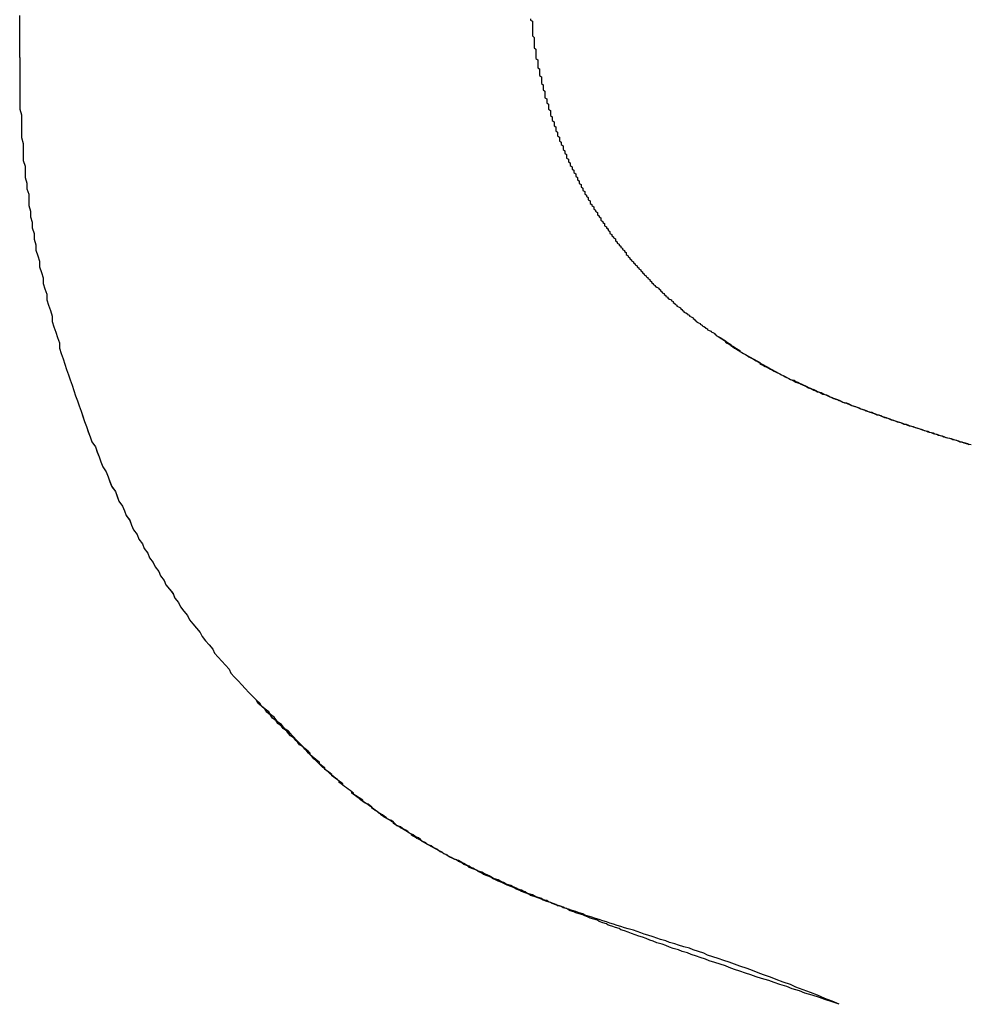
# Model space of a CAD drawing. Extents: x 1107 to 4046, y 937 to 3355.
# Tile 31 of 256: x 1423.542 to 1424.067, y 1750.286 to 1750.831. Entities that reach past the tile are written whole.
import ezdxf

# ---------------------------------------------------------------- set-up
doc = ezdxf.new("R2010")
doc.units = 0
doc.layers.add('KF_VIDA_L___C_RIGHT', color=7, linetype='CONTINUOUS')

# ---------------------------------------------------------------- blocks, each defined once
blk = doc.blocks.new('KF_VIDA_L___C_RIGHT')
at = {"layer": 'KF_VIDA_L___C_RIGHT'}
for points in [[(-163.168, 61.5973, 0), (-163.168, 61.6006, 0), (-163.168, 61.604, 0), (-163.168, 61.6073, 0), (-163.168, 61.6107, 0), (-163.168, 61.614, 0), (-163.168, 61.6173, 0), (-163.168, 61.6206, 0)], [(-163.168, 61.5973, 0), (-163.168, 61.6006, 0), (-163.168, 61.6039, 0), (-163.168, 61.6071, 0), (-163.168, 61.6104, 0), (-163.168, 61.6137, 0), (-163.168, 61.617, 0), (-163.168, 61.6203, 0)], [(-162.885, 61.6187, 0), (-162.885, 61.618, 0), (-162.884, 61.6173, 0), (-162.884, 61.6165, 0), (-162.884, 61.6158, 0), (-162.884, 61.615, 0), (-162.884, 61.6143, 0), (-162.884, 61.6136, 0), (-162.884, 61.6128, 0), (-162.884, 61.6121, 0), (-162.884, 61.6114, 0), (-162.884, 61.6106, 0), (-162.884, 61.6099, 0), (-162.884, 61.6092, 0), (-162.883, 61.6084, 0), (-162.883, 61.6077, 0), (-162.883, 61.607, 0), (-162.883, 61.6062, 0), (-162.883, 61.6055, 0), (-162.883, 61.6048, 0), (-162.883, 61.604, 0), (-162.883, 61.6033, 0), (-162.883, 61.6026, 0), (-162.882, 61.6018, 0), (-162.882, 61.6011, 0), (-162.882, 61.6004, 0), (-162.882, 61.5996, 0), (-162.882, 61.5989, 0), (-162.882, 61.5982, 0), (-162.882, 61.5974, 0), (-162.882, 61.5967, 0), (-162.881, 61.596, 0), (-162.881, 61.5952, 0), (-162.881, 61.5945, 0), (-162.881, 61.5938, 0), (-162.881, 61.5931, 0), (-162.881, 61.5923, 0), (-162.881, 61.5916, 0), (-162.88, 61.5909, 0), (-162.88, 61.5902, 0), (-162.88, 61.5894, 0), (-162.88, 61.5887, 0), (-162.88, 61.588, 0), (-162.88, 61.5873, 0), (-162.879, 61.5865, 0), (-162.879, 61.5858, 0), (-162.879, 61.5851, 0), (-162.879, 61.5844, 0), (-162.879, 61.5836, 0), (-162.879, 61.5829, 0), (-162.878, 61.5822, 0), (-162.878, 61.5815, 0), (-162.878, 61.5808, 0), (-162.878, 61.58, 0), (-162.878, 61.5793, 0), (-162.877, 61.5786, 0), (-162.877, 61.5779, 0), (-162.877, 61.5772, 0), (-162.877, 61.5764, 0), (-162.877, 61.5757, 0), (-162.877, 61.575, 0), (-162.876, 61.5743, 0), (-162.876, 61.5736, 0), (-162.876, 61.5729, 0), (-162.876, 61.5722, 0), (-162.875, 61.5715, 0), (-162.875, 61.5707, 0), (-162.875, 61.57, 0), (-162.875, 61.5693, 0), (-162.875, 61.5686, 0), (-162.874, 61.5679, 0), (-162.874, 61.5672, 0), (-162.874, 61.5665, 0), (-162.874, 61.5658, 0), (-162.874, 61.5651, 0), (-162.873, 61.5644, 0), (-162.873, 61.5637, 0), (-162.873, 61.563, 0), (-162.873, 61.5623, 0), (-162.872, 61.5616, 0), (-162.872, 61.5609, 0), (-162.872, 61.5602, 0), (-162.872, 61.5595, 0), (-162.871, 61.5588, 0), (-162.871, 61.5581, 0), (-162.871, 61.5574, 0), (-162.871, 61.5567, 0), (-162.87, 61.556, 0), (-162.87, 61.5553, 0), (-162.87, 61.5546, 0), (-162.87, 61.5539, 0), (-162.869, 61.5532, 0), (-162.869, 61.5525, 0), (-162.869, 61.5518, 0), (-162.869, 61.5511, 0), (-162.868, 61.5504, 0), (-162.868, 61.5498, 0), (-162.868, 61.5491, 0), (-162.867, 61.5484, 0), (-162.867, 61.5477, 0), (-162.867, 61.547, 0), (-162.867, 61.5463, 0), (-162.866, 61.5456, 0), (-162.866, 61.545, 0), (-162.866, 61.5443, 0), (-162.865, 61.5436, 0), (-162.865, 61.5429, 0), (-162.865, 61.5422, 0), (-162.865, 61.5416, 0), (-162.864, 61.5409, 0), (-162.864, 61.5402, 0), (-162.864, 61.5395, 0), (-162.863, 61.5389, 0), (-162.863, 61.5382, 0), (-162.863, 61.5375, 0), (-162.862, 61.5368, 0), (-162.862, 61.5362, 0), (-162.862, 61.5355, 0), (-162.861, 61.5348, 0), (-162.861, 61.5342, 0), (-162.861, 61.5335, 0), (-162.86, 61.5328, 0), (-162.86, 61.5322, 0), (-162.86, 61.5315, 0), (-162.859, 61.5308, 0), (-162.859, 61.5302, 0), (-162.859, 61.5295, 0), (-162.858, 61.5289, 0), (-162.858, 61.5282, 0), (-162.858, 61.5275, 0), (-162.857, 61.5269, 0), (-162.857, 61.5262, 0), (-162.857, 61.5256, 0), (-162.856, 61.5249, 0), (-162.856, 61.5243, 0), (-162.856, 61.5236, 0), (-162.855, 61.523, 0), (-162.855, 61.5223, 0), (-162.855, 61.5217, 0), (-162.854, 61.521, 0), (-162.854, 61.5204, 0), (-162.853, 61.5197, 0), (-162.853, 61.5191, 0), (-162.853, 61.5185, 0), (-162.852, 61.5178, 0), (-162.852, 61.5172, 0), (-162.852, 61.5165, 0), (-162.851, 61.5159, 0), (-162.851, 61.5153, 0), (-162.85, 61.5146, 0), (-162.85, 61.514, 0), (-162.85, 61.5134, 0), (-162.849, 61.5127, 0), (-162.849, 61.5121, 0), (-162.848, 61.5115, 0), (-162.848, 61.5109, 0), (-162.848, 61.5102, 0), (-162.847, 61.5096, 0), (-162.847, 61.509, 0), (-162.846, 61.5084, 0), (-162.846, 61.5078, 0), (-162.846, 61.5071, 0), (-162.845, 61.5065, 0), (-162.845, 61.5059, 0), (-162.844, 61.5053, 0), (-162.844, 61.5047, 0), (-162.844, 61.5041, 0), (-162.843, 61.5035, 0), (-162.843, 61.5029, 0), (-162.842, 61.5022, 0), (-162.842, 61.5016, 0), (-162.841, 61.501, 0), (-162.841, 61.5004, 0), (-162.841, 61.4998, 0), (-162.84, 61.4992, 0), (-162.84, 61.4986, 0), (-162.839, 61.498, 0), (-162.839, 61.4974, 0), (-162.838, 61.4968, 0), (-162.838, 61.4963, 0), (-162.838, 61.4957, 0), (-162.837, 61.4951, 0), (-162.837, 61.4945, 0), (-162.836, 61.4939, 0), (-162.836, 61.4933, 0), (-162.835, 61.4927, 0), (-162.835, 61.4921, 0), (-162.834, 61.4916, 0), (-162.834, 61.491, 0), (-162.833, 61.4904, 0), (-162.833, 61.4898, 0), (-162.832, 61.4893, 0), (-162.832, 61.4887, 0), (-162.832, 61.4881, 0), (-162.831, 61.4875, 0), (-162.831, 61.487, 0), (-162.83, 61.4864, 0), (-162.83, 61.4858, 0), (-162.829, 61.4853, 0), (-162.829, 61.4847, 0), (-162.828, 61.4841, 0), (-162.828, 61.4836, 0), (-162.827, 61.483, 0), (-162.827, 61.4825, 0), (-162.826, 61.4819, 0), (-162.826, 61.4814, 0), (-162.825, 61.4808, 0), (-162.825, 61.4802, 0), (-162.824, 61.4797, 0), (-162.824, 61.4791, 0), (-162.823, 61.4786, 0), (-162.823, 61.4781, 0), (-162.822, 61.4775, 0), (-162.822, 61.477, 0), (-162.821, 61.4764, 0), (-162.821, 61.4759, 0), (-162.82, 61.4754, 0), (-162.82, 61.4748, 0), (-162.819, 61.4743, 0), (-162.819, 61.4738, 0), (-162.818, 61.4732, 0), (-162.818, 61.4727, 0), (-162.817, 61.4722, 0), (-162.817, 61.4717, 0), (-162.816, 61.4711, 0), (-162.816, 61.4706, 0), (-162.815, 61.4701, 0), (-162.814, 61.4696, 0), (-162.814, 61.4691, 0), (-162.813, 61.4686, 0), (-162.813, 61.468, 0), (-162.812, 61.4675, 0), (-162.812, 61.467, 0), (-162.811, 61.4665, 0), (-162.811, 61.466, 0), (-162.81, 61.4655, 0), (-162.81, 61.465, 0), (-162.809, 61.4645, 0), (-162.809, 61.464, 0), (-162.808, 61.4635, 0), (-162.807, 61.463, 0), (-162.807, 61.4626, 0), (-162.806, 61.4621, 0), (-162.806, 61.4616, 0), (-162.805, 61.4611, 0), (-162.805, 61.4606, 0), (-162.804, 61.4601, 0), (-162.804, 61.4596, 0), (-162.803, 61.4592, 0), (-162.802, 61.4587, 0), (-162.802, 61.4582, 0), (-162.801, 61.4577, 0), (-162.801, 61.4573, 0), (-162.8, 61.4568, 0), (-162.8, 61.4563, 0), (-162.799, 61.4559, 0), (-162.798, 61.4554, 0), (-162.798, 61.4549, 0), (-162.797, 61.4545, 0), (-162.797, 61.454, 0), (-162.796, 61.4536, 0), (-162.795, 61.4531, 0), (-162.795, 61.4527, 0), (-162.794, 61.4522, 0), (-162.794, 61.4518, 0), (-162.793, 61.4513, 0), (-162.793, 61.4509, 0), (-162.792, 61.4504, 0), (-162.791, 61.45, 0), (-162.791, 61.4496, 0), (-162.79, 61.4491, 0), (-162.79, 61.4487, 0), (-162.789, 61.4483, 0), (-162.788, 61.4478, 0), (-162.788, 61.4474, 0), (-162.787, 61.447, 0), (-162.787, 61.4465, 0), (-162.786, 61.4461, 0), (-162.785, 61.4457, 0), (-162.785, 61.4453, 0), (-162.784, 61.4449, 0), (-162.783, 61.4445, 0), (-162.783, 61.444, 0), (-162.782, 61.4436, 0), (-162.782, 61.4432, 0), (-162.781, 61.4428, 0)], [(-162.885, 61.6187, 0), (-162.885, 61.618, 0), (-162.884, 61.6173, 0), (-162.884, 61.6165, 0), (-162.884, 61.6158, 0), (-162.884, 61.615, 0), (-162.884, 61.6143, 0), (-162.884, 61.6136, 0), (-162.884, 61.6128, 0), (-162.884, 61.6121, 0), (-162.884, 61.6114, 0), (-162.884, 61.6106, 0), (-162.884, 61.6099, 0), (-162.884, 61.6092, 0), (-162.883, 61.6084, 0), (-162.883, 61.6077, 0), (-162.883, 61.607, 0), (-162.883, 61.6062, 0), (-162.883, 61.6055, 0), (-162.883, 61.6048, 0), (-162.883, 61.604, 0), (-162.883, 61.6033, 0), (-162.883, 61.6026, 0), (-162.882, 61.6018, 0), (-162.882, 61.6011, 0), (-162.882, 61.6004, 0), (-162.882, 61.5996, 0), (-162.882, 61.5989, 0), (-162.882, 61.5982, 0), (-162.882, 61.5974, 0), (-162.882, 61.5967, 0), (-162.881, 61.596, 0), (-162.881, 61.5952, 0), (-162.881, 61.5945, 0), (-162.881, 61.5938, 0), (-162.881, 61.5931, 0), (-162.881, 61.5923, 0), (-162.881, 61.5916, 0), (-162.88, 61.5909, 0), (-162.88, 61.5902, 0), (-162.88, 61.5894, 0), (-162.88, 61.5887, 0), (-162.88, 61.588, 0), (-162.88, 61.5873, 0), (-162.879, 61.5865, 0), (-162.879, 61.5858, 0), (-162.879, 61.5851, 0), (-162.879, 61.5844, 0), (-162.879, 61.5836, 0), (-162.879, 61.5829, 0), (-162.878, 61.5822, 0), (-162.878, 61.5815, 0), (-162.878, 61.5808, 0), (-162.878, 61.58, 0), (-162.878, 61.5793, 0), (-162.877, 61.5786, 0), (-162.877, 61.5779, 0), (-162.877, 61.5772, 0), (-162.877, 61.5765, 0), (-162.877, 61.5757, 0), (-162.877, 61.575, 0), (-162.876, 61.5743, 0), (-162.876, 61.5736, 0), (-162.876, 61.5729, 0), (-162.876, 61.5722, 0), (-162.875, 61.5715, 0), (-162.875, 61.5707, 0), (-162.875, 61.57, 0), (-162.875, 61.5693, 0), (-162.875, 61.5686, 0), (-162.874, 61.5679, 0), (-162.874, 61.5672, 0), (-162.874, 61.5665, 0), (-162.874, 61.5658, 0), (-162.874, 61.5651, 0), (-162.873, 61.5644, 0), (-162.873, 61.5637, 0), (-162.873, 61.563, 0), (-162.873, 61.5623, 0), (-162.872, 61.5616, 0), (-162.872, 61.5609, 0), (-162.872, 61.5602, 0), (-162.872, 61.5595, 0), (-162.871, 61.5588, 0), (-162.871, 61.5581, 0), (-162.871, 61.5574, 0), (-162.871, 61.5567, 0), (-162.87, 61.556, 0), (-162.87, 61.5553, 0), (-162.87, 61.5546, 0), (-162.87, 61.5539, 0), (-162.869, 61.5532, 0), (-162.869, 61.5525, 0), (-162.869, 61.5518, 0), (-162.869, 61.5511, 0), (-162.868, 61.5504, 0), (-162.868, 61.5498, 0), (-162.868, 61.5491, 0), (-162.867, 61.5484, 0), (-162.867, 61.5477, 0), (-162.867, 61.547, 0), (-162.867, 61.5463, 0), (-162.866, 61.5456, 0), (-162.866, 61.545, 0), (-162.866, 61.5443, 0), (-162.865, 61.5436, 0), (-162.865, 61.5429, 0), (-162.865, 61.5422, 0), (-162.865, 61.5416, 0), (-162.864, 61.5409, 0), (-162.864, 61.5402, 0), (-162.864, 61.5395, 0), (-162.863, 61.5389, 0), (-162.863, 61.5382, 0), (-162.863, 61.5375, 0), (-162.862, 61.5368, 0), (-162.862, 61.5362, 0), (-162.862, 61.5355, 0), (-162.861, 61.5348, 0), (-162.861, 61.5342, 0), (-162.861, 61.5335, 0), (-162.86, 61.5328, 0), (-162.86, 61.5322, 0), (-162.86, 61.5315, 0), (-162.859, 61.5308, 0), (-162.859, 61.5302, 0), (-162.859, 61.5295, 0), (-162.858, 61.5289, 0), (-162.858, 61.5282, 0), (-162.858, 61.5275, 0), (-162.857, 61.5269, 0), (-162.857, 61.5262, 0), (-162.857, 61.5256, 0), (-162.856, 61.5249, 0), (-162.856, 61.5243, 0), (-162.856, 61.5236, 0), (-162.855, 61.523, 0), (-162.855, 61.5223, 0), (-162.855, 61.5217, 0), (-162.854, 61.521, 0), (-162.854, 61.5204, 0), (-162.853, 61.5197, 0), (-162.853, 61.5191, 0), (-162.853, 61.5185, 0), (-162.852, 61.5178, 0), (-162.852, 61.5172, 0), (-162.852, 61.5165, 0), (-162.851, 61.5159, 0), (-162.851, 61.5153, 0), (-162.85, 61.5146, 0), (-162.85, 61.514, 0), (-162.85, 61.5134, 0), (-162.849, 61.5127, 0), (-162.849, 61.5121, 0), (-162.848, 61.5115, 0), (-162.848, 61.5109, 0), (-162.848, 61.5102, 0), (-162.847, 61.5096, 0), (-162.847, 61.509, 0), (-162.846, 61.5084, 0), (-162.846, 61.5078, 0), (-162.846, 61.5071, 0), (-162.845, 61.5065, 0), (-162.845, 61.5059, 0), (-162.844, 61.5053, 0), (-162.844, 61.5047, 0), (-162.844, 61.5041, 0), (-162.843, 61.5035, 0), (-162.843, 61.5029, 0), (-162.842, 61.5023, 0), (-162.842, 61.5016, 0), (-162.841, 61.501, 0), (-162.841, 61.5004, 0), (-162.841, 61.4998, 0), (-162.84, 61.4992, 0), (-162.84, 61.4986, 0), (-162.839, 61.498, 0), (-162.839, 61.4974, 0), (-162.838, 61.4969, 0), (-162.838, 61.4963, 0), (-162.838, 61.4957, 0), (-162.837, 61.4951, 0), (-162.837, 61.4945, 0), (-162.836, 61.4939, 0), (-162.836, 61.4933, 0), (-162.835, 61.4927, 0), (-162.835, 61.4921, 0), (-162.834, 61.4916, 0), (-162.834, 61.491, 0), (-162.833, 61.4904, 0), (-162.833, 61.4898, 0), (-162.832, 61.4893, 0), (-162.832, 61.4887, 0), (-162.832, 61.4881, 0), (-162.831, 61.4875, 0), (-162.831, 61.487, 0), (-162.83, 61.4864, 0), (-162.83, 61.4858, 0), (-162.829, 61.4853, 0), (-162.829, 61.4847, 0), (-162.828, 61.4841, 0), (-162.828, 61.4836, 0), (-162.827, 61.483, 0), (-162.827, 61.4825, 0), (-162.826, 61.4819, 0), (-162.826, 61.4814, 0), (-162.825, 61.4808, 0), (-162.825, 61.4802, 0), (-162.824, 61.4797, 0), (-162.824, 61.4792, 0), (-162.823, 61.4786, 0), (-162.823, 61.4781, 0), (-162.822, 61.4775, 0), (-162.822, 61.477, 0), (-162.821, 61.4764, 0), (-162.821, 61.4759, 0), (-162.82, 61.4754, 0), (-162.82, 61.4748, 0), (-162.819, 61.4743, 0), (-162.819, 61.4738, 0), (-162.818, 61.4732, 0), (-162.818, 61.4727, 0), (-162.817, 61.4722, 0), (-162.817, 61.4717, 0), (-162.816, 61.4711, 0), (-162.816, 61.4706, 0), (-162.815, 61.4701, 0), (-162.814, 61.4696, 0), (-162.814, 61.4691, 0), (-162.813, 61.4686, 0), (-162.813, 61.468, 0), (-162.812, 61.4675, 0), (-162.812, 61.467, 0), (-162.811, 61.4665, 0), (-162.811, 61.466, 0), (-162.81, 61.4655, 0), (-162.81, 61.465, 0), (-162.809, 61.4645, 0), (-162.809, 61.464, 0), (-162.808, 61.4635, 0), (-162.807, 61.463, 0), (-162.807, 61.4626, 0), (-162.806, 61.4621, 0), (-162.806, 61.4616, 0), (-162.805, 61.4611, 0), (-162.805, 61.4606, 0), (-162.804, 61.4601, 0), (-162.804, 61.4596, 0), (-162.803, 61.4592, 0), (-162.802, 61.4587, 0), (-162.802, 61.4582, 0), (-162.801, 61.4577, 0), (-162.801, 61.4573, 0), (-162.8, 61.4568, 0), (-162.8, 61.4563, 0), (-162.799, 61.4559, 0), (-162.798, 61.4554, 0), (-162.798, 61.4549, 0), (-162.797, 61.4545, 0), (-162.797, 61.454, 0), (-162.796, 61.4536, 0), (-162.795, 61.4531, 0), (-162.795, 61.4527, 0), (-162.794, 61.4522, 0), (-162.794, 61.4518, 0), (-162.793, 61.4513, 0), (-162.793, 61.4509, 0), (-162.792, 61.4504, 0), (-162.791, 61.45, 0), (-162.791, 61.4496, 0), (-162.79, 61.4491, 0), (-162.79, 61.4487, 0), (-162.789, 61.4483, 0), (-162.788, 61.4478, 0), (-162.788, 61.4474, 0), (-162.787, 61.447, 0), (-162.787, 61.4465, 0), (-162.786, 61.4461, 0), (-162.785, 61.4457, 0), (-162.785, 61.4453, 0), (-162.784, 61.4449, 0), (-162.783, 61.4445, 0), (-162.783, 61.444, 0), (-162.782, 61.4436, 0), (-162.782, 61.4432, 0), (-162.781, 61.4428, 0)], [(-163.168, 61.5973, 0), (-163.168, 61.5941, 0), (-163.168, 61.5909, 0), (-163.168, 61.5877, 0), (-163.168, 61.5846, 0), (-163.168, 61.5814, 0), (-163.168, 61.5782, 0), (-163.168, 61.575, 0), (-163.168, 61.5719, 0), (-163.168, 61.5687, 0), (-163.167, 61.5655, 0), (-163.167, 61.5624, 0), (-163.167, 61.5592, 0), (-163.167, 61.556, 0), (-163.167, 61.5529, 0), (-163.166, 61.5497, 0), (-163.166, 61.5466, 0), (-163.166, 61.5434, 0), (-163.166, 61.5403, 0), (-163.165, 61.5371, 0), (-163.165, 61.534, 0), (-163.165, 61.5309, 0), (-163.164, 61.5277, 0), (-163.164, 61.5246, 0), (-163.163, 61.5215, 0), (-163.163, 61.5184, 0), (-163.163, 61.5153, 0), (-163.162, 61.5122, 0), (-163.162, 61.5091, 0), (-163.161, 61.506, 0), (-163.161, 61.5029, 0), (-163.16, 61.4998, 0), (-163.16, 61.4967, 0), (-163.159, 61.4936, 0), (-163.159, 61.4905, 0), (-163.158, 61.4875, 0), (-163.157, 61.4844, 0), (-163.157, 61.4813, 0), (-163.156, 61.4783, 0), (-163.155, 61.4753, 0), (-163.155, 61.4722, 0), (-163.154, 61.4692, 0), (-163.153, 61.4662, 0), (-163.153, 61.4631, 0), (-163.152, 61.4601, 0), (-163.151, 61.4571, 0), (-163.15, 61.4541, 0), (-163.15, 61.4511, 0), (-163.149, 61.4481, 0), (-163.148, 61.4452, 0), (-163.147, 61.4422, 0), (-163.146, 61.4392, 0), (-163.146, 61.4363, 0), (-163.145, 61.4333, 0), (-163.144, 61.4304, 0), (-163.143, 61.4274, 0), (-163.142, 61.4245, 0), (-163.141, 61.4216, 0), (-163.14, 61.4187, 0), (-163.139, 61.4158, 0), (-163.138, 61.4129, 0), (-163.137, 61.41, 0), (-163.136, 61.4071, 0), (-163.135, 61.4043, 0), (-163.134, 61.4014, 0), (-163.133, 61.3985, 0), (-163.132, 61.3957, 0), (-163.131, 61.3929, 0), (-163.13, 61.39, 0), (-163.129, 61.3872, 0), (-163.128, 61.3844, 0), (-163.126, 61.3816, 0), (-163.125, 61.3788, 0), (-163.124, 61.3761, 0), (-163.123, 61.3733, 0), (-163.122, 61.3706, 0), (-163.12, 61.3678, 0), (-163.119, 61.3651, 0), (-163.118, 61.3623, 0), (-163.117, 61.3596, 0), (-163.115, 61.3569, 0), (-163.114, 61.3542, 0), (-163.113, 61.3516, 0), (-163.111, 61.3489, 0), (-163.11, 61.3462, 0), (-163.109, 61.3436, 0), (-163.107, 61.3409, 0), (-163.106, 61.3383, 0), (-163.105, 61.3357, 0), (-163.103, 61.3331, 0), (-163.102, 61.3305, 0), (-163.1, 61.3279, 0), (-163.099, 61.3253, 0), (-163.097, 61.3228, 0), (-163.096, 61.3202, 0), (-163.094, 61.3177, 0), (-163.093, 61.3152, 0), (-163.091, 61.3127, 0), (-163.09, 61.3102, 0), (-163.088, 61.3077, 0), (-163.087, 61.3052, 0), (-163.085, 61.3028, 0), (-163.083, 61.3003, 0), (-163.082, 61.2979, 0), (-163.08, 61.2955, 0), (-163.079, 61.2931, 0), (-163.077, 61.2907, 0), (-163.075, 61.2883, 0), (-163.074, 61.2859, 0), (-163.072, 61.2836, 0), (-163.07, 61.2812, 0), (-163.068, 61.2789, 0), (-163.067, 61.2766, 0), (-163.065, 61.2743, 0), (-163.063, 61.272, 0), (-163.061, 61.2697, 0), (-163.06, 61.2675, 0), (-163.058, 61.2652, 0), (-163.056, 61.263, 0), (-163.054, 61.2608, 0), (-163.052, 61.2586, 0), (-163.051, 61.2564, 0), (-163.049, 61.2542, 0), (-163.047, 61.2521, 0), (-163.045, 61.2499, 0), (-163.043, 61.2478, 0), (-163.041, 61.2457, 0), (-163.039, 61.2436, 0), (-163.037, 61.2415, 0)], [(-163.168, 61.5973, 0), (-163.168, 61.5941, 0), (-163.168, 61.5909, 0), (-163.168, 61.5877, 0), (-163.168, 61.5846, 0), (-163.168, 61.5814, 0), (-163.168, 61.5782, 0), (-163.168, 61.575, 0), (-163.168, 61.5719, 0), (-163.168, 61.5687, 0), (-163.167, 61.5655, 0), (-163.167, 61.5624, 0), (-163.167, 61.5592, 0), (-163.167, 61.556, 0), (-163.167, 61.5529, 0), (-163.166, 61.5497, 0), (-163.166, 61.5466, 0), (-163.166, 61.5434, 0), (-163.166, 61.5403, 0), (-163.165, 61.5371, 0), (-163.165, 61.534, 0), (-163.165, 61.5309, 0), (-163.164, 61.5277, 0), (-163.164, 61.5246, 0), (-163.163, 61.5215, 0), (-163.163, 61.5184, 0), (-163.163, 61.5153, 0), (-163.162, 61.5122, 0), (-163.162, 61.5091, 0), (-163.161, 61.506, 0), (-163.161, 61.5029, 0), (-163.16, 61.4998, 0), (-163.16, 61.4967, 0), (-163.159, 61.4936, 0), (-163.159, 61.4905, 0), (-163.158, 61.4875, 0), (-163.157, 61.4844, 0), (-163.157, 61.4814, 0), (-163.156, 61.4783, 0), (-163.155, 61.4753, 0), (-163.155, 61.4722, 0), (-163.154, 61.4692, 0), (-163.153, 61.4662, 0), (-163.153, 61.4631, 0), (-163.152, 61.4601, 0), (-163.151, 61.4571, 0), (-163.15, 61.4541, 0), (-163.15, 61.4511, 0), (-163.149, 61.4481, 0), (-163.148, 61.4452, 0), (-163.147, 61.4422, 0), (-163.146, 61.4392, 0), (-163.146, 61.4363, 0), (-163.145, 61.4333, 0), (-163.144, 61.4304, 0), (-163.143, 61.4275, 0), (-163.142, 61.4245, 0), (-163.141, 61.4216, 0), (-163.14, 61.4187, 0), (-163.139, 61.4158, 0), (-163.138, 61.4129, 0), (-163.137, 61.41, 0), (-163.136, 61.4071, 0), (-163.135, 61.4043, 0), (-163.134, 61.4014, 0), (-163.133, 61.3986, 0), (-163.132, 61.3957, 0), (-163.131, 61.3929, 0), (-163.13, 61.3901, 0), (-163.129, 61.3873, 0), (-163.128, 61.3845, 0), (-163.126, 61.3817, 0), (-163.125, 61.3789, 0), (-163.124, 61.3761, 0), (-163.123, 61.3733, 0), (-163.122, 61.3706, 0), (-163.12, 61.3678, 0), (-163.119, 61.3651, 0), (-163.118, 61.3624, 0), (-163.117, 61.3597, 0), (-163.115, 61.357, 0), (-163.114, 61.3543, 0), (-163.113, 61.3516, 0), (-163.111, 61.3489, 0), (-163.11, 61.3463, 0), (-163.109, 61.3436, 0), (-163.107, 61.341, 0), (-163.106, 61.3383, 0), (-163.105, 61.3357, 0), (-163.103, 61.3331, 0), (-163.102, 61.3305, 0), (-163.1, 61.3279, 0), (-163.099, 61.3254, 0), (-163.097, 61.3228, 0), (-163.096, 61.3203, 0), (-163.094, 61.3177, 0), (-163.093, 61.3152, 0), (-163.091, 61.3127, 0), (-163.09, 61.3102, 0), (-163.088, 61.3077, 0), (-163.087, 61.3053, 0), (-163.085, 61.3028, 0), (-163.083, 61.3004, 0), (-163.082, 61.2979, 0), (-163.08, 61.2955, 0), (-163.079, 61.2931, 0), (-163.077, 61.2907, 0), (-163.075, 61.2883, 0), (-163.074, 61.2859, 0), (-163.072, 61.2836, 0), (-163.07, 61.2813, 0), (-163.068, 61.2789, 0), (-163.067, 61.2766, 0), (-163.065, 61.2743, 0), (-163.063, 61.272, 0), (-163.061, 61.2697, 0), (-163.06, 61.2675, 0), (-163.058, 61.2652, 0), (-163.056, 61.263, 0), (-163.054, 61.2608, 0), (-163.052, 61.2586, 0), (-163.051, 61.2564, 0), (-163.049, 61.2542, 0), (-163.047, 61.2521, 0), (-163.045, 61.2499, 0), (-163.043, 61.2478, 0), (-163.041, 61.2457, 0), (-163.039, 61.2436, 0), (-163.037, 61.2415, 0)], [(-162.781, 61.4428, 0), (-162.78, 61.4422, 0), (-162.779, 61.4416, 0), (-162.778, 61.441, 0), (-162.777, 61.4403, 0), (-162.777, 61.4397, 0), (-162.776, 61.4391, 0), (-162.775, 61.4385, 0), (-162.774, 61.438, 0), (-162.773, 61.4374, 0), (-162.772, 61.4368, 0), (-162.771, 61.4362, 0), (-162.77, 61.4356, 0), (-162.769, 61.435, 0), (-162.769, 61.4345, 0), (-162.768, 61.4339, 0), (-162.767, 61.4333, 0), (-162.766, 61.4328, 0), (-162.765, 61.4322, 0), (-162.764, 61.4317, 0), (-162.763, 61.4311, 0), (-162.762, 61.4305, 0), (-162.761, 61.43, 0), (-162.76, 61.4295, 0), (-162.759, 61.4289, 0), (-162.758, 61.4284, 0), (-162.758, 61.4278, 0), (-162.757, 61.4273, 0), (-162.756, 61.4268, 0), (-162.755, 61.4262, 0), (-162.754, 61.4257, 0), (-162.753, 61.4252, 0), (-162.752, 61.4247, 0), (-162.751, 61.4241, 0), (-162.75, 61.4236, 0), (-162.749, 61.4231, 0), (-162.748, 61.4226, 0), (-162.747, 61.4221, 0), (-162.746, 61.4216, 0), (-162.745, 61.4211, 0), (-162.744, 61.4206, 0), (-162.743, 61.42, 0), (-162.742, 61.4195, 0), (-162.741, 61.419, 0), (-162.74, 61.4185, 0), (-162.739, 61.418, 0), (-162.738, 61.4175, 0), (-162.737, 61.4171, 0), (-162.735, 61.4166, 0), (-162.734, 61.4161, 0), (-162.733, 61.4156, 0), (-162.732, 61.4151, 0), (-162.731, 61.4146, 0), (-162.73, 61.4141, 0), (-162.729, 61.4136, 0), (-162.728, 61.4131, 0), (-162.727, 61.4127, 0), (-162.726, 61.4122, 0), (-162.724, 61.4117, 0), (-162.723, 61.4112, 0), (-162.722, 61.4107, 0), (-162.721, 61.4103, 0), (-162.72, 61.4098, 0), (-162.719, 61.4093, 0), (-162.718, 61.4088, 0), (-162.716, 61.4083, 0), (-162.715, 61.4079, 0), (-162.714, 61.4074, 0), (-162.713, 61.4069, 0), (-162.712, 61.4064, 0), (-162.71, 61.406, 0), (-162.709, 61.4055, 0), (-162.708, 61.405, 0), (-162.707, 61.4046, 0), (-162.705, 61.4041, 0), (-162.704, 61.4036, 0), (-162.703, 61.4031, 0), (-162.702, 61.4027, 0), (-162.7, 61.4022, 0), (-162.699, 61.4017, 0), (-162.698, 61.4012, 0), (-162.696, 61.4008, 0), (-162.695, 61.4003, 0), (-162.694, 61.3998, 0), (-162.692, 61.3994, 0), (-162.691, 61.3989, 0), (-162.69, 61.3984, 0), (-162.688, 61.3979, 0), (-162.687, 61.3975, 0), (-162.686, 61.397, 0), (-162.684, 61.3965, 0), (-162.683, 61.3961, 0), (-162.682, 61.3956, 0), (-162.68, 61.3951, 0), (-162.679, 61.3946, 0), (-162.677, 61.3942, 0), (-162.676, 61.3937, 0), (-162.674, 61.3932, 0), (-162.673, 61.3927, 0), (-162.671, 61.3922, 0), (-162.67, 61.3918, 0), (-162.668, 61.3913, 0), (-162.667, 61.3908, 0), (-162.665, 61.3903, 0), (-162.664, 61.3898, 0), (-162.662, 61.3894, 0), (-162.661, 61.3889, 0), (-162.659, 61.3884, 0), (-162.658, 61.3879, 0), (-162.656, 61.3874, 0), (-162.655, 61.3869, 0), (-162.653, 61.3865, 0), (-162.651, 61.386, 0), (-162.65, 61.3855, 0), (-162.648, 61.385, 0), (-162.647, 61.3845, 0), (-162.645, 61.384, 0), (-162.643, 61.3835, 0), (-162.642, 61.383, 0)], [(-162.781, 61.4428, 0), (-162.78, 61.4421, 0), (-162.779, 61.4415, 0), (-162.778, 61.4408, 0), (-162.777, 61.4402, 0), (-162.776, 61.4396, 0), (-162.775, 61.4389, 0), (-162.774, 61.4383, 0), (-162.774, 61.4377, 0), (-162.773, 61.437, 0), (-162.772, 61.4364, 0), (-162.771, 61.4358, 0), (-162.77, 61.4352, 0), (-162.769, 61.4346, 0), (-162.768, 61.434, 0), (-162.767, 61.4334, 0), (-162.766, 61.4328, 0), (-162.765, 61.4322, 0), (-162.764, 61.4316, 0), (-162.763, 61.431, 0), (-162.762, 61.4305, 0), (-162.761, 61.4299, 0), (-162.76, 61.4293, 0), (-162.759, 61.4287, 0), (-162.758, 61.4282, 0), (-162.757, 61.4276, 0), (-162.756, 61.427, 0), (-162.755, 61.4265, 0), (-162.754, 61.4259, 0), (-162.753, 61.4254, 0), (-162.752, 61.4248, 0), (-162.751, 61.4243, 0), (-162.75, 61.4237, 0), (-162.749, 61.4232, 0), (-162.748, 61.4227, 0), (-162.747, 61.4221, 0), (-162.746, 61.4216, 0), (-162.745, 61.4211, 0), (-162.744, 61.4205, 0), (-162.743, 61.42, 0), (-162.742, 61.4195, 0), (-162.741, 61.419, 0), (-162.739, 61.4185, 0), (-162.738, 61.4179, 0), (-162.737, 61.4174, 0), (-162.736, 61.4169, 0), (-162.735, 61.4164, 0), (-162.734, 61.4159, 0), (-162.733, 61.4154, 0), (-162.732, 61.4149, 0), (-162.731, 61.4144, 0), (-162.73, 61.4139, 0), (-162.728, 61.4134, 0), (-162.727, 61.4129, 0), (-162.726, 61.4124, 0), (-162.725, 61.4119, 0), (-162.724, 61.4114, 0), (-162.723, 61.4109, 0), (-162.721, 61.4104, 0), (-162.72, 61.4099, 0), (-162.719, 61.4094, 0), (-162.718, 61.409, 0), (-162.717, 61.4085, 0), (-162.716, 61.408, 0), (-162.714, 61.4075, 0), (-162.713, 61.407, 0), (-162.712, 61.4065, 0), (-162.711, 61.4061, 0), (-162.709, 61.4056, 0), (-162.708, 61.4051, 0), (-162.707, 61.4046, 0), (-162.706, 61.4042, 0), (-162.704, 61.4037, 0), (-162.703, 61.4032, 0), (-162.702, 61.4027, 0), (-162.701, 61.4023, 0), (-162.699, 61.4018, 0), (-162.698, 61.4013, 0), (-162.697, 61.4008, 0), (-162.695, 61.4004, 0), (-162.694, 61.3999, 0), (-162.693, 61.3994, 0), (-162.691, 61.399, 0), (-162.69, 61.3985, 0), (-162.689, 61.398, 0), (-162.687, 61.3976, 0), (-162.686, 61.3971, 0), (-162.685, 61.3966, 0), (-162.683, 61.3961, 0), (-162.682, 61.3957, 0), (-162.68, 61.3952, 0), (-162.679, 61.3947, 0), (-162.678, 61.3943, 0), (-162.676, 61.3938, 0), (-162.675, 61.3933, 0), (-162.673, 61.3929, 0), (-162.672, 61.3924, 0), (-162.67, 61.3919, 0), (-162.669, 61.3915, 0), (-162.668, 61.391, 0), (-162.666, 61.3905, 0), (-162.665, 61.39, 0), (-162.663, 61.3896, 0), (-162.662, 61.3891, 0), (-162.66, 61.3886, 0), (-162.659, 61.3882, 0), (-162.657, 61.3877, 0), (-162.656, 61.3872, 0), (-162.654, 61.3867, 0), (-162.652, 61.3863, 0), (-162.651, 61.3858, 0), (-162.649, 61.3853, 0), (-162.648, 61.3848, 0), (-162.646, 61.3844, 0), (-162.645, 61.3839, 0), (-162.643, 61.3834, 0), (-162.641, 61.3829, 0)], [(-162.714, 61.073, 0), (-162.718, 61.0743, 0), (-162.722, 61.0756, 0), (-162.725, 61.0768, 0), (-162.729, 61.078, 0), (-162.733, 61.0792, 0), (-162.736, 61.0804, 0), (-162.74, 61.0816, 0), (-162.743, 61.0828, 0), (-162.747, 61.0839, 0), (-162.75, 61.085, 0), (-162.753, 61.0861, 0), (-162.757, 61.0872, 0), (-162.76, 61.0882, 0), (-162.763, 61.0893, 0), (-162.766, 61.0903, 0), (-162.769, 61.0913, 0), (-162.772, 61.0923, 0), (-162.775, 61.0933, 0), (-162.777, 61.0943, 0), (-162.78, 61.0952, 0), (-162.783, 61.0961, 0), (-162.786, 61.0971, 0), (-162.788, 61.098, 0), (-162.791, 61.0989, 0), (-162.793, 61.0997, 0), (-162.796, 61.1006, 0), (-162.798, 61.1015, 0), (-162.801, 61.1023, 0), (-162.803, 61.1031, 0), (-162.806, 61.1039, 0), (-162.808, 61.1047, 0), (-162.81, 61.1055, 0), (-162.812, 61.1063, 0), (-162.815, 61.1071, 0), (-162.817, 61.1079, 0), (-162.819, 61.1086, 0), (-162.821, 61.1094, 0), (-162.823, 61.1101, 0), (-162.825, 61.1108, 0), (-162.827, 61.1115, 0), (-162.829, 61.1122, 0), (-162.831, 61.1129, 0), (-162.833, 61.1136, 0), (-162.835, 61.1143, 0), (-162.836, 61.115, 0), (-162.838, 61.1156, 0), (-162.84, 61.1163, 0), (-162.842, 61.1169, 0), (-162.843, 61.1176, 0), (-162.845, 61.1182, 0), (-162.847, 61.1188, 0), (-162.848, 61.1195, 0), (-162.85, 61.1201, 0), (-162.852, 61.1207, 0), (-162.853, 61.1213, 0), (-162.855, 61.1219, 0), (-162.856, 61.1225, 0), (-162.858, 61.1231, 0), (-162.86, 61.1237, 0), (-162.861, 61.1242, 0), (-162.863, 61.1248, 0), (-162.864, 61.1254, 0), (-162.865, 61.126, 0), (-162.867, 61.1265, 0), (-162.868, 61.1271, 0), (-162.87, 61.1276, 0), (-162.871, 61.1282, 0), (-162.872, 61.1287, 0), (-162.874, 61.1293, 0), (-162.875, 61.1298, 0), (-162.876, 61.1304, 0), (-162.878, 61.1309, 0), (-162.879, 61.1315, 0), (-162.88, 61.132, 0), (-162.882, 61.1325, 0), (-162.883, 61.1331, 0), (-162.884, 61.1336, 0), (-162.886, 61.1341, 0), (-162.887, 61.1346, 0), (-162.888, 61.1352, 0), (-162.889, 61.1357, 0), (-162.89, 61.1362, 0), (-162.892, 61.1367, 0), (-162.893, 61.1373, 0), (-162.894, 61.1378, 0), (-162.895, 61.1383, 0), (-162.896, 61.1388, 0), (-162.898, 61.1394, 0), (-162.899, 61.1399, 0), (-162.9, 61.1404, 0), (-162.901, 61.1409, 0), (-162.902, 61.1414, 0), (-162.903, 61.142, 0), (-162.905, 61.1425, 0), (-162.906, 61.143, 0), (-162.907, 61.1435, 0), (-162.908, 61.1441, 0), (-162.909, 61.1446, 0), (-162.91, 61.1451, 0), (-162.911, 61.1456, 0), (-162.912, 61.1462, 0), (-162.914, 61.1467, 0), (-162.915, 61.1472, 0), (-162.916, 61.1478, 0), (-162.917, 61.1483, 0), (-162.918, 61.1488, 0), (-162.919, 61.1494, 0), (-162.92, 61.1499, 0), (-162.921, 61.1504, 0), (-162.922, 61.151, 0), (-162.923, 61.1515, 0), (-162.924, 61.152, 0), (-162.925, 61.1526, 0), (-162.927, 61.1531, 0), (-162.928, 61.1537, 0), (-162.929, 61.1542, 0), (-162.93, 61.1548, 0), (-162.931, 61.1553, 0), (-162.932, 61.1559, 0), (-162.933, 61.1564, 0), (-162.934, 61.157, 0), (-162.935, 61.1575, 0), (-162.936, 61.1581, 0), (-162.937, 61.1587, 0), (-162.938, 61.1592, 0), (-162.939, 61.1598, 0), (-162.94, 61.1604, 0), (-162.941, 61.1609, 0), (-162.942, 61.1615, 0), (-162.943, 61.1621, 0), (-162.944, 61.1626, 0), (-162.945, 61.1632, 0), (-162.946, 61.1638, 0), (-162.947, 61.1644, 0), (-162.948, 61.1649, 0), (-162.949, 61.1655, 0), (-162.95, 61.1661, 0), (-162.951, 61.1667, 0), (-162.951, 61.1673, 0), (-162.952, 61.1678, 0), (-162.953, 61.1684, 0), (-162.954, 61.169, 0), (-162.955, 61.1696, 0), (-162.956, 61.1702, 0), (-162.957, 61.1708, 0), (-162.958, 61.1714, 0), (-162.959, 61.1719, 0), (-162.96, 61.1725, 0), (-162.961, 61.1731, 0), (-162.961, 61.1737, 0), (-162.962, 61.1743, 0), (-162.963, 61.1749, 0), (-162.964, 61.1755, 0), (-162.965, 61.1761, 0), (-162.966, 61.1767, 0), (-162.967, 61.1773, 0), (-162.968, 61.1779, 0), (-162.968, 61.1785, 0), (-162.969, 61.1791, 0), (-162.97, 61.1797, 0), (-162.971, 61.1803, 0), (-162.972, 61.181, 0), (-162.973, 61.1816, 0), (-162.973, 61.1822, 0), (-162.974, 61.1828, 0), (-162.975, 61.1835, 0), (-162.976, 61.1841, 0), (-162.977, 61.1847, 0), (-162.978, 61.1854, 0), (-162.978, 61.186, 0), (-162.979, 61.1867, 0), (-162.98, 61.1873, 0), (-162.981, 61.188, 0), (-162.982, 61.1887, 0), (-162.983, 61.1893, 0), (-162.983, 61.19, 0), (-162.984, 61.1907, 0), (-162.985, 61.1914, 0), (-162.986, 61.1921, 0), (-162.987, 61.1928, 0), (-162.988, 61.1936, 0), (-162.989, 61.1943, 0), (-162.989, 61.1951, 0), (-162.99, 61.1958, 0), (-162.991, 61.1966, 0), (-162.992, 61.1974, 0), (-162.993, 61.1982, 0), (-162.994, 61.199, 0), (-162.995, 61.1998, 0), (-162.996, 61.2007, 0), (-162.997, 61.2015, 0), (-162.998, 61.2024, 0), (-162.999, 61.2033, 0), (-163, 61.2042, 0), (-163.001, 61.2051, 0), (-163.002, 61.206, 0), (-163.003, 61.207, 0), (-163.004, 61.208, 0), (-163.005, 61.209, 0), (-163.006, 61.21, 0), (-163.007, 61.2111, 0), (-163.008, 61.2121, 0), (-163.009, 61.2132, 0), (-163.01, 61.2143, 0), (-163.011, 61.2155, 0), (-163.013, 61.2167, 0), (-163.014, 61.2179, 0), (-163.015, 61.2191, 0), (-163.016, 61.2203, 0), (-163.018, 61.2216, 0), (-163.019, 61.2229, 0), (-163.02, 61.2243, 0), (-163.022, 61.2257, 0), (-163.023, 61.2271, 0), (-163.025, 61.2285, 0), (-163.026, 61.23, 0), (-163.028, 61.2315, 0), (-163.029, 61.2331, 0), (-163.031, 61.2347, 0), (-163.032, 61.2363, 0), (-163.034, 61.238, 0), (-163.036, 61.2397, 0), (-163.037, 61.2415, 0)], [(-162.714, 61.073, 0), (-162.718, 61.0747, 0), (-162.722, 61.0763, 0), (-162.726, 61.078, 0), (-162.73, 61.0795, 0), (-162.734, 61.081, 0), (-162.738, 61.0825, 0), (-162.741, 61.0839, 0), (-162.745, 61.0853, 0), (-162.749, 61.0867, 0), (-162.752, 61.088, 0), (-162.756, 61.0893, 0), (-162.759, 61.0905, 0), (-162.762, 61.0917, 0), (-162.765, 61.0929, 0), (-162.769, 61.0941, 0), (-162.772, 61.0952, 0), (-162.775, 61.0963, 0), (-162.778, 61.0973, 0), (-162.781, 61.0983, 0), (-162.784, 61.0993, 0), (-162.787, 61.1003, 0), (-162.789, 61.1013, 0), (-162.792, 61.1022, 0), (-162.795, 61.1031, 0), (-162.797, 61.104, 0), (-162.8, 61.1049, 0), (-162.803, 61.1057, 0), (-162.805, 61.1065, 0), (-162.808, 61.1073, 0), (-162.81, 61.1081, 0), (-162.813, 61.1089, 0), (-162.815, 61.1097, 0), (-162.817, 61.1104, 0), (-162.82, 61.1112, 0), (-162.822, 61.1119, 0), (-162.824, 61.1126, 0), (-162.826, 61.1133, 0), (-162.828, 61.114, 0), (-162.831, 61.1147, 0), (-162.833, 61.1154, 0), (-162.835, 61.116, 0), (-162.837, 61.1167, 0), (-162.839, 61.1174, 0), (-162.841, 61.118, 0), (-162.843, 61.1186, 0), (-162.845, 61.1193, 0), (-162.847, 61.1199, 0), (-162.849, 61.1206, 0), (-162.851, 61.1212, 0), (-162.853, 61.1218, 0), (-162.855, 61.1224, 0), (-162.856, 61.1231, 0), (-162.858, 61.1237, 0), (-162.86, 61.1243, 0), (-162.862, 61.125, 0), (-162.864, 61.1256, 0), (-162.866, 61.1262, 0), (-162.867, 61.1268, 0), (-162.869, 61.1275, 0), (-162.871, 61.1281, 0), (-162.873, 61.1288, 0), (-162.874, 61.1294, 0), (-162.876, 61.13, 0), (-162.878, 61.1307, 0), (-162.879, 61.1313, 0), (-162.881, 61.132, 0), (-162.883, 61.1327, 0), (-162.885, 61.1333, 0), (-162.886, 61.134, 0), (-162.888, 61.1347, 0), (-162.89, 61.1354, 0), (-162.891, 61.1361, 0), (-162.893, 61.1368, 0), (-162.894, 61.1375, 0), (-162.896, 61.1382, 0), (-162.898, 61.1389, 0), (-162.899, 61.1396, 0), (-162.901, 61.1404, 0), (-162.903, 61.1411, 0), (-162.904, 61.1418, 0), (-162.906, 61.1426, 0), (-162.907, 61.1434, 0), (-162.909, 61.1441, 0), (-162.911, 61.1449, 0), (-162.912, 61.1457, 0), (-162.914, 61.1465, 0), (-162.915, 61.1472, 0), (-162.917, 61.148, 0), (-162.919, 61.1488, 0), (-162.92, 61.1497, 0), (-162.922, 61.1505, 0), (-162.923, 61.1513, 0), (-162.925, 61.1521, 0), (-162.926, 61.153, 0), (-162.928, 61.1538, 0), (-162.93, 61.1546, 0), (-162.931, 61.1555, 0), (-162.933, 61.1563, 0), (-162.934, 61.1572, 0), (-162.936, 61.1581, 0), (-162.937, 61.1589, 0), (-162.939, 61.1598, 0), (-162.94, 61.1607, 0), (-162.942, 61.1615, 0), (-162.943, 61.1624, 0), (-162.945, 61.1633, 0), (-162.946, 61.1642, 0), (-162.947, 61.1651, 0), (-162.949, 61.1659, 0), (-162.95, 61.1668, 0), (-162.952, 61.1677, 0), (-162.953, 61.1686, 0), (-162.954, 61.1695, 0), (-162.956, 61.1703, 0), (-162.957, 61.1712, 0), (-162.959, 61.1721, 0), (-162.96, 61.1729, 0), (-162.961, 61.1738, 0), (-162.962, 61.1747, 0), (-162.964, 61.1755, 0), (-162.965, 61.1764, 0), (-162.966, 61.1772, 0), (-162.967, 61.178, 0), (-162.969, 61.1789, 0), (-162.97, 61.1797, 0), (-162.971, 61.1805, 0), (-162.972, 61.1813, 0), (-162.973, 61.1822, 0), (-162.974, 61.183, 0), (-162.975, 61.1838, 0), (-162.977, 61.1845, 0), (-162.978, 61.1853, 0), (-162.979, 61.1861, 0), (-162.98, 61.1869, 0), (-162.981, 61.1877, 0), (-162.982, 61.1884, 0), (-162.983, 61.1892, 0), (-162.984, 61.1899, 0), (-162.984, 61.1907, 0), (-162.985, 61.1914, 0), (-162.986, 61.1922, 0), (-162.987, 61.1929, 0), (-162.988, 61.1936, 0), (-162.989, 61.1944, 0), (-162.99, 61.1951, 0), (-162.991, 61.1958, 0), (-162.991, 61.1965, 0), (-162.992, 61.1973, 0), (-162.993, 61.198, 0), (-162.994, 61.1987, 0), (-162.995, 61.1995, 0), (-162.995, 61.2002, 0), (-162.996, 61.2009, 0), (-162.997, 61.2017, 0), (-162.998, 61.2024, 0), (-162.999, 61.2031, 0), (-162.999, 61.2039, 0), (-163, 61.2047, 0), (-163.001, 61.2054, 0), (-163.002, 61.2062, 0), (-163.002, 61.207, 0), (-163.003, 61.2078, 0), (-163.004, 61.2086, 0), (-163.005, 61.2094, 0), (-163.006, 61.2102, 0), (-163.007, 61.2111, 0), (-163.007, 61.212, 0), (-163.008, 61.2129, 0), (-163.009, 61.2138, 0), (-163.01, 61.2147, 0), (-163.011, 61.2156, 0), (-163.012, 61.2166, 0), (-163.013, 61.2176, 0), (-163.014, 61.2186, 0), (-163.015, 61.2197, 0), (-163.016, 61.2208, 0), (-163.017, 61.2219, 0), (-163.018, 61.223, 0), (-163.019, 61.2242, 0), (-163.021, 61.2254, 0), (-163.022, 61.2266, 0), (-163.023, 61.2279, 0), (-163.025, 61.2292, 0), (-163.026, 61.2306, 0), (-163.027, 61.232, 0), (-163.029, 61.2335, 0), (-163.03, 61.235, 0), (-163.032, 61.2365, 0), (-163.034, 61.2381, 0), (-163.035, 61.2398, 0), (-163.037, 61.2415, 0)]]:
    blk.add_polyline3d(points, dxfattribs=at)

msp = doc.modelspace()

# ---------------------------------------------------------------- block references
at = {"layer": 'KF_VIDA_L___C_RIGHT'}
msp.add_blockref('KF_VIDA_L___C_RIGHT', (1586.70971, 1689.21316), dxfattribs=at)

doc.saveas('drawing.dxf')
